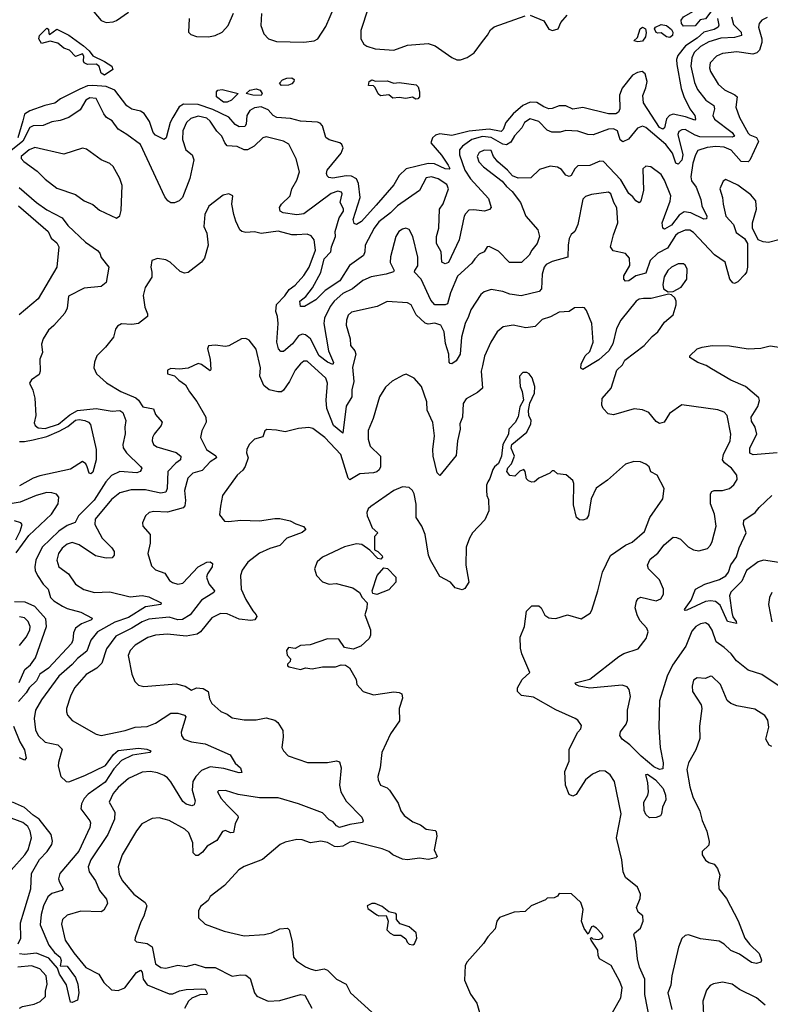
# Model space of a CAD drawing. Extents: x 1839239 to 1929705, y 762242 to 910352.
# Tile 97 of 256: x 1874476 to 1878886, y 819818 to 825598. Entities that reach past the tile are written whole.
import ezdxf

# ---------------------------------------------------------------- set-up
doc = ezdxf.new("R2010")
doc.units = 0

msp = doc.modelspace()

# ---------------------------------------------------------------- linework, layer by layer
at = {"layer": '0CON10XD'}
for points in [[(1878375, 825560), (1878363.5, 825575), (1878361.5, 825595), (1878376.2, 825615), (1878435, 825648.6), (1878502.4, 825727.6), (1878515, 825730.3), (1878545.5, 825695), (1878536.1, 825645), (1878505, 825603.8), (1878472.7, 825597.3), (1878445, 825561.6), (1878375, 825560)], [(1874890, 825670), (1874955, 825594.5), (1874985, 825581.8), (1875024.5, 825585.5), (1875045, 825593.1), (1875115, 825642.9)], [(1875896.9, 825635), (1875892.5, 825565), (1875911.4, 825515), (1875938, 825485), (1875985, 825470.9), (1876145, 825466.2), (1876205.3, 825474.7), (1876226.7, 825485), (1876275, 825558.6), (1876325.6, 825675)], [(1878657.1, 825615), (1878669.7, 825569.7), (1878715, 825525.3), (1878717.3, 825505), (1878675, 825494.6), (1878595, 825490.6), (1878525, 825469.2), (1878475, 825441), (1878438.4, 825405), (1878423.8, 825375), (1878418.5, 825325), (1878440.3, 825230.3), (1878457.9, 825187.9), (1878505.9, 825125.9), (1878554, 825094), (1878557.9, 825075), (1878548.7, 825035), (1878557.9, 825015), (1878661.5, 824935), (1878675.4, 824915), (1878662.2, 824907.8), (1878471.4, 824911.4), (1878445, 824919.5), (1878385, 824953), (1878365, 824951.8), (1878347.4, 824942.6), (1878343.3, 824925), (1878372, 824805), (1878365, 824774.4), (1878345, 824750), (1878330.8, 824755), (1878310.4, 824815), (1878272.8, 824865), (1878155, 824965.4), (1878135, 824972.3), (1878105, 824960.8), (1878052.7, 824897.3), (1878020.2, 824880.2), (1878002.7, 824892.7), (1877987.5, 824945), (1877965, 824958.4), (1877936, 824955), (1877845, 824921.8), (1877813.3, 824923.3), (1877755, 824943.6), (1877685, 824947.5), (1877651.4, 824938.6), (1877602, 824938), (1877575, 824949.7), (1877525, 825001.3), (1877475, 825015.3), (1877440.8, 824995), (1877426.7, 824963.3), (1877382.9, 824917.1), (1877361.3, 824878.7), (1877336.8, 824863.2), (1877315, 824867.5), (1877245, 824906.7), (1877195, 824911.8), (1877132.2, 824895), (1877076.7, 824855), (1877058.9, 824835), (1877058.9, 824805), (1877091.4, 824715), (1877125, 824664.1), (1877229.4, 824549.4), (1877245.8, 824495), (1877236.7, 824483.3), (1877206.2, 824473.8), (1877145, 824482), (1877115, 824480), (1877095, 824458.8), (1877087.5, 824445), (1877058.6, 824305), (1876995, 824171.9), (1876975, 824164.1), (1876955.6, 824175), (1876951.9, 824235), (1876925.5, 824285), (1876925.4, 824325), (1876939.4, 824375), (1876942.5, 824485), (1876963.6, 824516.4), (1876995.2, 824605.2), (1876985, 824631.2), (1876935, 824663.5), (1876895, 824675.3), (1876865, 824669.1), (1876825.6, 824595), (1876695, 824505.9), (1876655.1, 824464.9), (1876585, 824410.7), (1876559.2, 824375), (1876506, 824275), (1876503.9, 824235), (1876495.4, 824214.6), (1876412.9, 824155), (1876357.1, 824065), (1876271, 824009), (1876215, 823953.1), (1876148.8, 823915), (1876125, 823914), (1876122.8, 823945), (1876157, 823973), (1876195.7, 824024.3), (1876245.5, 824114.5), (1876265.2, 824195), (1876304.7, 824235.3), (1876308.8, 824265), (1876331.7, 824325), (1876329.5, 824355), (1876352.7, 824435), (1876378, 824475), (1876378.1, 824488.1), (1876359.5, 824525), (1876370.5, 824575), (1876366.3, 824586.3), (1876345, 824591.6), (1876305, 824577.4), (1876145, 824457.9), (1876105, 824452.4), (1876024.2, 824465), (1876006.9, 824475), (1876002.5, 824495), (1876014.5, 824515), (1876065.2, 824565), (1876074, 824606), (1876103.9, 824656.1), (1876119.2, 824705), (1876101.1, 824781.1), (1876057.1, 824867.1), (1876025, 824885.8), (1875925, 824910.3), (1875904.4, 824905), (1875854.2, 824855.8), (1875814.3, 824834.3), (1875795, 824834.4), (1875753.3, 824853.3), (1875695, 824857.5), (1875682.1, 824875), (1875664.6, 824915), (1875633.7, 824943.7), (1875595, 825001.8), (1875575, 825019.7), (1875525, 825031.9), (1875482.6, 825017.4), (1875456.2, 824995), (1875433.7, 824945), (1875432.8, 824895), (1875452.3, 824835), (1875488.7, 824805), (1875500, 824775), (1875475.4, 824665), (1875431.9, 824555), (1875413.8, 824535), (1875385, 824523.6), (1875365, 824522.9), (1875345.6, 824535), (1875328.6, 824558.6), (1875185.6, 824865.6), (1875105.7, 824925), (1875054.3, 824955), (1875020, 825005), (1874987.1, 825025), (1874970, 825045), (1874925.7, 825135), (1874889.1, 825139.1), (1874864.4, 825125), (1874831.3, 825068.7), (1874764.3, 825025), (1874715, 825005.8), (1874665, 824998.6), (1874615, 824976.7), (1874555, 824975.2), (1874535.4, 824965), (1874495.7, 824884.3), (1874425, 824827.7)], [(1878867.9, 825612.1), (1878835, 825595.8), (1878819.4, 825575), (1878816.7, 825555), (1878836.1, 825486.1), (1878836.2, 825465), (1878821.5, 825418.5), (1878806.1, 825403.9), (1878783.6, 825396.4), (1878688.8, 825408.8), (1878605, 825399.2), (1878570, 825385), (1878532.7, 825345), (1878528.8, 825315), (1878534.1, 825295), (1878579.2, 825219.2), (1878616.5, 825186.5), (1878677.4, 825157.4), (1878690.5, 825145), (1878684, 825085), (1878704.1, 825025), (1878755, 824931.8), (1878765, 824921.7), (1878805, 824906.7), (1878816.4, 824883.6), (1878765, 824773.8), (1878755, 824764.4), (1878715, 824766.5), (1878655, 824831.4), (1878615, 824849.6), (1878565, 824853.1), (1878515, 824848.4), (1878460.4, 824829.6), (1878445.2, 824804.8), (1878430.2, 824755), (1878419.5, 824675), (1878423.1, 824653.1), (1878451, 824615), (1878477.9, 824542.1), (1878484, 824505), (1878512.7, 824445), (1878511.3, 824428.7), (1878495, 824427.9), (1878417.8, 824465), (1878380.1, 824470.1), (1878350.2, 824449.8), (1878305, 824391.9), (1878265, 824367.5), (1878254.7, 824374.7), (1878250.7, 824405), (1878298, 824532), (1878301.7, 824565), (1878265, 824656.9), (1878245, 824690), (1878183.3, 824735), (1878155, 824739.2), (1878137.7, 824722.3), (1878140.5, 824595), (1878125.6, 824535), (1878115, 824524), (1878095, 824534.2), (1878078.4, 824558.4), (1878055, 824578.1), (1878007.5, 824657.5), (1877905, 824765.4), (1877885, 824767.3), (1877825, 824742.2), (1877755, 824739.6), (1877736.6, 824723.4), (1877715, 824682.9), (1877705, 824677.8), (1877685, 824685.5), (1877658.3, 824718.3), (1877635, 824732.2), (1877591.9, 824738.1), (1877530.3, 824719.7), (1877479.7, 824670.3), (1877405, 824667.1), (1877370.8, 824680.8), (1877341.1, 824715), (1877284.2, 824764.2), (1877260, 824795), (1877245, 824830), (1877205, 824832.1), (1877175, 824818.5), (1877163.2, 824795), (1877174.1, 824764.1), (1877201.4, 824735), (1877309.5, 824649.5), (1877335, 824618.1), (1877370, 824590), (1877417.3, 824525), (1877449.2, 824445), (1877520, 824365), (1877530, 824325), (1877515.5, 824285), (1877484.4, 824245.6), (1877469.3, 824215), (1877425, 824172.9), (1877353.3, 824173.3), (1877288.3, 824238.3), (1877233.6, 824266.4), (1877222.5, 824265), (1877203.9, 824236.1), (1877175, 824220.8), (1877150, 824195), (1877131.8, 824168.2), (1877048.3, 824091.7), (1877006.5, 823995), (1876989.8, 823930.2), (1876976.2, 823923.8), (1876915, 823924.2), (1876890.7, 823950.7), (1876835, 824075.8), (1876796.2, 824115), (1876796.7, 824125), (1876815, 824152.5), (1876815.4, 824205), (1876786.2, 824326.2), (1876765, 824366.2), (1876745, 824373.8), (1876725, 824368), (1876702.5, 824355), (1876685, 824326.2), (1876655, 824206.7), (1876653.1, 824173.1), (1876676.7, 824125), (1876671.7, 824118.3), (1876630, 824105), (1876540.5, 824089.5), (1876492.3, 824067.7), (1876431.3, 824018.7), (1876375, 823990.2), (1876324, 823946), (1876299.5, 823915), (1876266.6, 823845), (1876263.6, 823815), (1876290.5, 823655), (1876319.4, 823585), (1876315.5, 823574.5), (1876285, 823588), (1876235, 823625.7), (1876185, 823723.8), (1876155, 823747.8), (1876135, 823751.3), (1876115, 823743.1), (1876078.5, 823695), (1876025, 823650), (1876010, 823650), (1875996.4, 823666.4), (1875987.3, 823705), (1875995.2, 823815), (1875991.2, 823855), (1875980.6, 823885), (1875984.8, 823925.2), (1876033.3, 823976.7), (1876059.2, 824015), (1876095, 824038.7), (1876145, 824096.1), (1876176, 824145), (1876214.7, 824245), (1876206.8, 824305), (1876189.2, 824329.2), (1876165, 824339.1), (1876105, 824334.3), (1876075, 824334.3), (1875995, 824357.1), (1875895, 824343.6), (1875855, 824352.7), (1875805, 824347.9), (1875780.8, 824355), (1875770, 824365), (1875745.8, 824415), (1875734.3, 824455), (1875723.1, 824515), (1875728.8, 824565), (1875705, 824575.8), (1875671.7, 824568.3), (1875587.4, 824502.6), (1875562.9, 824455), (1875557.5, 824385), (1875575.4, 824345), (1875582.9, 824275), (1875561.5, 824198.5), (1875545, 824175.5), (1875465, 824114.3), (1875445, 824109.4), (1875419.3, 824119.3), (1875361.2, 824175), (1875335, 824189.2), (1875285, 824196.7), (1875252.5, 824185), (1875246, 824145), (1875253.5, 824115), (1875252.6, 824087.4), (1875213.3, 824025), (1875201.6, 823978.4), (1875211.2, 823911.2), (1875228, 823872), (1875226.2, 823855), (1875175, 823815.5), (1875135, 823809.6), (1875075, 823812.6), (1875050.1, 823799.9), (1875038.7, 823781.3), (1875028, 823735), (1874980, 823675), (1874929.2, 823625), (1874915, 823587.5), (1874912.5, 823555), (1874928.3, 823518.3), (1874987, 823467), (1875070.8, 823415), (1875158.7, 823378.7), (1875174.1, 823365), (1875199.2, 823325), (1875263, 823313), (1875275, 823280.8), (1875313.3, 823235), (1875306.7, 823215), (1875265.6, 823165), (1875256.5, 823145), (1875254.5, 823125), (1875261.9, 823105), (1875281.1, 823091.1), (1875395, 823057.4), (1875423.6, 823035), (1875421.8, 823015), (1875393.3, 822995), (1875345.8, 822945), (1875343.2, 822845), (1875335.4, 822825), (1875305, 822818), (1875258.1, 822828.1), (1875215, 822838.9), (1875132.1, 822837.9), (1875065, 822819.6), (1875015, 822780.4), (1874920.4, 822665), (1874917.3, 822635), (1874960.9, 822555), (1875017.5, 822497.5), (1875031.5, 822475), (1875031.9, 822455), (1875020.5, 822439.5), (1874985, 822436.2), (1874920.7, 822450.7), (1874825, 822515.3), (1874785, 822528.2), (1874755, 822519.6), (1874725, 822495.5), (1874704.7, 822465), (1874695.4, 822425), (1874706.6, 822386.6), (1874762.9, 822345), (1874804, 822285), (1874853.8, 822253.8), (1874915, 822234.6), (1875005, 822239.2), (1875125, 822209.7), (1875195, 822216.9), (1875235, 822210), (1875306.7, 822175), (1875305.8, 822165), (1875215, 822151.5), (1875115, 822088.5), (1875035, 822061.1), (1874932.5, 822005), (1874894, 821956), (1874870.1, 821889.9), (1874815, 821847.3), (1874785, 821813.5), (1874705.3, 821745), (1874605, 821604.4), (1874570, 821545), (1874560.7, 821495), (1874568.9, 821428.9), (1874584.5, 821395), (1874625, 821356.5), (1874700.9, 821340.9), (1874725.3, 821315.3), (1874703.7, 821236.3), (1874703.2, 821215), (1874718.4, 821155), (1874748.8, 821125), (1874765, 821122.9), (1874859.3, 821160.7), (1874979.6, 821220.4), (1875028.2, 821285), (1875055, 821308.1), (1875175, 821320.6), (1875222.5, 821315), (1875246.2, 821305), (1875240, 821295), (1875139.6, 821280.4), (1875075, 821249.4), (1875029.8, 821200.3), (1874978.7, 821121.3), (1874879.4, 821050.6), (1874855.7, 821025), (1874838.8, 820995), (1874835.3, 820965), (1874888.7, 820895), (1874893.1, 820883.1), (1874889.3, 820855), (1874824.1, 820715.9), (1874712.9, 820585), (1874703.3, 820555), (1874710.8, 820535), (1874731.9, 820495), (1874723.8, 820485), (1874665, 820467.9), (1874642.1, 820447.9), (1874615.6, 820395), (1874601.7, 820345), (1874595.8, 820285), (1874647.9, 820165), (1874681.3, 820121.3), (1874715, 820094.4), (1874720.8, 820075), (1874713.1, 820043.1), (1874755, 820041.1), (1874804, 819975), (1874817.5, 819935), (1874824.5, 819885), (1874815, 819842.5), (1874785, 819827.5), (1874775, 819830), (1874751.9, 819931.9), (1874710.9, 819995), (1874699.1, 820029.1), (1874648, 820088), (1874575, 820117.8), (1874505, 820110.5), (1874475, 820113.9)], [(1875472.7, 825605), (1875468.8, 825525), (1875481.7, 825511.7), (1875515, 825500), (1875585, 825497.8), (1875624.5, 825505.5), (1875665, 825524.4), (1875685, 825545.6), (1875700, 825565), (1875733.1, 825636.9)], [(1876523.8, 825665), (1876480, 825535), (1876480, 825485), (1876498.1, 825455), (1876515, 825442.9), (1876565, 825427.7), (1876675, 825420), (1876755, 825448.9), (1876875, 825458.6), (1876916.7, 825445), (1877015, 825376.9), (1877045, 825363.3), (1877065, 825362.2), (1877105, 825375.7), (1877145.5, 825404.5), (1877195, 825471.2), (1877225, 825506.7), (1877242.1, 825537.9), (1877264.3, 825555.7), (1877445, 825621.4)], [(1877475, 825624.3), (1877555, 825591.1), (1877585, 825543.3), (1877605.3, 825535.3), (1877639.1, 825545), (1877655, 825581.5), (1877692.5, 825625)], [(1878574.5, 825605), (1878583.9, 825566.1), (1878580, 825555), (1878555, 825541.4), (1878494.5, 825525.5), (1878455, 825490), (1878388.1, 825445), (1878342.6, 825387.4), (1878335.2, 825365), (1878336.2, 825335), (1878361.9, 825195), (1878377.2, 825147.2), (1878412.5, 825075), (1878442.1, 825035), (1878447.1, 825015), (1878442.5, 825007.5), (1878387.6, 825027.6), (1878315, 825044.1), (1878293.9, 825036.1), (1878275, 825016.8), (1878265, 824963.8), (1878255, 824955.3), (1878235, 824965.8), (1878139.8, 825109.8), (1878136.9, 825153.1), (1878155, 825198), (1878161.9, 825235), (1878150, 825280), (1878133.3, 825293.3), (1878105, 825288.2), (1878076.9, 825273.1), (1878014.6, 825195.4), (1877999.5, 825155), (1878001.9, 825075), (1877994.2, 825055), (1877978.8, 825045), (1877935, 825045.3), (1877785, 825081.9), (1877725, 825073.5), (1877685, 825092.4), (1877645, 825093.1), (1877605, 825076.8), (1877585, 825075.4), (1877555, 825086.2), (1877515, 825112.5), (1877475, 825114.1), (1877432.7, 825095), (1877375, 825045.2), (1877331.1, 824995), (1877317, 824953), (1877305, 824942.5), (1877234.9, 824954.9), (1877115.9, 824944.1), (1877015, 824917.6), (1876945, 824927.6), (1876918.8, 824921.2), (1876900.6, 824905), (1876892, 824875), (1876955, 824803.5), (1876994.1, 824745), (1877003.1, 824725), (1877000, 824720), (1876975, 824723), (1876912.4, 824752.4), (1876875, 824754.8), (1876746.9, 824723.1), (1876705.7, 824684.3), (1876675, 824629.5), (1876570.3, 824509.7), (1876485, 824412.5), (1876455, 824396), (1876441.9, 824401.9), (1876435.6, 824425), (1876476.8, 824555), (1876467.4, 824637.4), (1876454, 824664), (1876425, 824679.3), (1876395, 824681), (1876315, 824667.5), (1876292.5, 824672.5), (1876281.9, 824681.9), (1876278, 824695), (1876283.3, 824715), (1876365.5, 824815), (1876376.7, 824846.7), (1876369.2, 824865), (1876356.2, 824875), (1876295, 824892.5), (1876275, 824907.5), (1876255.3, 824975), (1876241.5, 824991.5), (1876225, 824997.3), (1876125, 825002.3), (1876067.9, 825017.9), (1875987.1, 825025), (1875965, 825036.2), (1875935, 825069.6), (1875895, 825086.8), (1875855, 825081.3), (1875827.9, 825065), (1875811.3, 825035), (1875806.8, 824985), (1875798, 824972), (1875765, 824970), (1875742.6, 824982.6), (1875705, 825025.9), (1875610.1, 825070.1), (1875525, 825100.4), (1875438.5, 825101.5), (1875412.4, 825087.6), (1875375, 825023.9), (1875361, 824995), (1875336.2, 824903.8), (1875325, 824894.4), (1875275, 824921), (1875260.6, 824935), (1875239.7, 824999.7), (1875207, 825047), (1875185, 825060.9), (1875135, 825073.9), (1875105, 825092.5), (1875035.4, 825185), (1874985, 825205.8), (1874905, 825212.8), (1874875, 825209), (1874828.8, 825191.2), (1874717, 825133), (1874682.1, 825107.9), (1874624.8, 825095.2), (1874535, 825062.8), (1874505, 825043.6), (1874494.2, 825005), (1874464.9, 824905.1)], [(1878107.4, 825467.4), (1878083.3, 825475), (1878105, 825494.2), (1878121.1, 825545), (1878135, 825554.7), (1878152.4, 825545), (1878157.1, 825522.9), (1878152.8, 825497.2), (1878135, 825472.5), (1878107.4, 825467.4)], [(1878295, 825493.1), (1878275, 825496.8), (1878245, 825521.8), (1878225, 825518.5), (1878215, 825523.1), (1878206.2, 825545), (1878212.1, 825555), (1878245, 825570.6), (1878275, 825563.3), (1878305, 825540.4), (1878313.2, 825525), (1878311.1, 825505), (1878295, 825493.1)], [(1874975, 825273.2), (1874955, 825284.6), (1874943.2, 825323.3), (1874928.1, 825338.1), (1874875, 825334.7), (1874855.4, 825345), (1874850.5, 825355), (1874852.9, 825385), (1874845, 825397.8), (1874805, 825382), (1874768.5, 825418.5), (1874735, 825430.8), (1874699.7, 825459.7), (1874655, 825472.9), (1874605, 825458.1), (1874589.1, 825485), (1874591.8, 825505), (1874635, 825548), (1874645, 825542.5), (1874646.7, 825516.7), (1874652, 825512), (1874695, 825542.1), (1874765, 825506.7), (1874851.9, 825445), (1874884.6, 825415), (1874905.2, 825385.2), (1874975, 825352.8), (1875017.3, 825325), (1875024, 825305), (1874975, 825273.2)], [(1876015, 825211.2), (1876002, 825225), (1876020, 825245), (1876046.2, 825255), (1876075, 825257.2), (1876087.9, 825247.9), (1876086.8, 825235), (1876075, 825221.1), (1876055, 825214.5), (1876015, 825211.2)], [(1876802.6, 825132.6), (1876782.8, 825142.8), (1876745, 825136.3), (1876705, 825142.4), (1876667.9, 825137.9), (1876645, 825156.7), (1876595, 825151.9), (1876582.5, 825162.5), (1876565, 825200.6), (1876555, 825209.4), (1876525, 825212.5), (1876528.8, 825235), (1876545, 825244.2), (1876567.3, 825237.2), (1876635, 825239.4), (1876675, 825225.3), (1876705, 825229.3), (1876805, 825215.6), (1876817.4, 825205), (1876825.6, 825175.6), (1876825.2, 825145), (1876815, 825133.1), (1876802.6, 825132.6)], [(1875695, 825113.8), (1875673.1, 825115), (1875632, 825145), (1875631.5, 825175), (1875639.4, 825185), (1875665, 825188), (1875760, 825165), (1875721.2, 825125), (1875695, 825113.8)], [(1875895, 825153.1), (1875845, 825154.2), (1875807.5, 825165), (1875828.6, 825185), (1875865, 825192.4), (1875888.1, 825185), (1875900, 825165), (1875895, 825153.1)], [(1875045, 824433.8), (1875063.6, 824446.4), (1875072.5, 824477.5), (1875077.9, 824625), (1875065.5, 824665), (1875025, 824736), (1875005, 824754.3), (1874955, 824775.6), (1874867.8, 824837.8), (1874845, 824844.3), (1874735, 824809.2), (1874565, 824848.5), (1874531.9, 824835), (1874484.4, 824795), (1874485, 824783.3), (1874500, 824765), (1874579.3, 824709.3), (1874625, 824662.9), (1874695, 824610), (1874805, 824571.9), (1874855, 824535.7), (1874905, 824513.1), (1874945, 824480), (1875045, 824433.8)], [(1878935, 824305.4), (1878875, 824290.8), (1878843.3, 824293.3), (1878813.3, 824305), (1878780, 824375), (1878780, 824405), (1878804, 824485), (1878801.2, 824535), (1878770.3, 824570.3), (1878695, 824626), (1878625, 824660), (1878609.3, 824650.7), (1878589.2, 824605), (1878605.5, 824555), (1878607.8, 824515), (1878624.6, 824445), (1878668.5, 824395), (1878685, 824348), (1878733, 824313), (1878752.5, 824285), (1878752.2, 824145), (1878745, 824115.8), (1878735, 824102.2), (1878695, 824059.2), (1878675, 824050), (1878665, 824052.5), (1878648.6, 824075), (1878620.8, 824175), (1878558.2, 824218.2), (1878435, 824349.2), (1878412.6, 824362.6), (1878385, 824363.4), (1878345, 824345.3), (1878328.7, 824331.3), (1878282.3, 824257.7), (1878225, 824228.4), (1878179.4, 824185), (1878155, 824110.9), (1878095.2, 824094.8), (1878055, 824064.7), (1878035, 824062.9), (1878024.8, 824074.7), (1878025.3, 824095), (1878060.2, 824155), (1878058.9, 824198.9), (1878034.7, 824224.7), (1877961.6, 824241.6), (1877946.7, 824265), (1877964, 824336), (1877990.8, 824405), (1877983.8, 824493.8), (1877965.6, 824525), (1877948, 824575), (1877935.6, 824585.6), (1877835, 824572.5), (1877799.4, 824560.6), (1877783.6, 824545), (1877755, 824396), (1877737.1, 824355), (1877715, 824336.2), (1877705, 824313.3), (1877697.7, 824275), (1877696.1, 824203.9), (1877605, 824179.1), (1877568.8, 824161.2), (1877556.7, 824145), (1877545.5, 824105), (1877541.7, 824018.3), (1877527.2, 824002.8), (1877422.1, 823977.9), (1877356.4, 823986.4), (1877315, 824002), (1877245, 824013.8), (1877205, 824001.1), (1877185, 823985.7), (1877125.6, 823895), (1877113.5, 823855), (1877092.7, 823815), (1877072.5, 823735), (1877063.5, 823635), (1877040.6, 823595), (1877015, 823577.5), (1877005, 823578.8), (1876998.3, 823588.3), (1876996.9, 823635), (1876977.9, 823697.9), (1876970.5, 823765), (1876950, 823805), (1876915, 823817.4), (1876875, 823811.6), (1876857.2, 823817.2), (1876805.4, 823865), (1876775.6, 823925), (1876755, 823935.5), (1876635, 823944.3), (1876575.8, 823914.2), (1876425, 823881.5), (1876406.7, 823863.3), (1876395.5, 823835), (1876393.8, 823805), (1876416.7, 823725), (1876418.9, 823685), (1876445, 823654.2), (1876451.1, 823635), (1876431.2, 823558.8), (1876440, 823475), (1876427.5, 823425), (1876428.2, 823385), (1876395, 823328.8), (1876375, 823171.2), (1876319.3, 823215), (1876281.1, 823315), (1876276.8, 823365), (1876284.8, 823464.8), (1876275, 823493.6), (1876165, 823593.1), (1876145, 823593.1), (1876125, 823577.1), (1876095, 823540), (1876061.8, 823475), (1876026.6, 823423.4), (1876015, 823412.7), (1875992.5, 823412.5), (1875940.8, 823425), (1875910.1, 823450.1), (1875886, 823505), (1875891.1, 823555), (1875865, 823663.3), (1875825, 823716.7), (1875805, 823726.7), (1875780, 823725), (1875705, 823683.8), (1875685, 823678.8), (1875625, 823686.7), (1875585, 823682.5), (1875580, 823665), (1875594.5, 823605), (1875600, 823545), (1875595, 823536.7), (1875545, 823574.2), (1875525, 823580), (1875465, 823552), (1875415, 823546), (1875365, 823550), (1875345, 823540), (1875345, 823520), (1875385, 823507.5), (1875411.2, 823481.2), (1875451.2, 823455), (1875473.4, 823413.4), (1875517.6, 823357.6), (1875570, 823265), (1875571.1, 823235), (1875546.7, 823185), (1875538.1, 823145), (1875573.8, 823075), (1875628.1, 823038.1), (1875633.3, 823025), (1875595, 823001.7), (1875547.6, 822952.4), (1875493.8, 822936.2), (1875464.3, 822905.7), (1875443.8, 822835), (1875450.9, 822775), (1875446.9, 822745), (1875437.4, 822732.6), (1875345, 822707.7), (1875265, 822711.5), (1875236.7, 822705), (1875215.7, 822685), (1875197.1, 822645), (1875200, 822625), (1875242.2, 822575), (1875242.7, 822525), (1875228.2, 822465), (1875251.1, 822391.1), (1875275, 822367.9), (1875329.4, 822349.4), (1875356.6, 822306.6), (1875373.1, 822293.1), (1875405, 822284.4), (1875435, 822290), (1875525, 822386.2), (1875575, 822413.3), (1875595.5, 822415.5), (1875608.6, 822405), (1875607.7, 822385), (1875580, 822345), (1875574.1, 822325), (1875586.6, 822286.6), (1875620.6, 822245), (1875616.9, 822235), (1875545, 822190), (1875476.8, 822103.2), (1875432.6, 822077.4), (1875405, 822074.8), (1875355, 822089.6), (1875235, 822078.6), (1875195, 822063), (1875135, 822025.2), (1875041.4, 821978.7), (1874986.5, 821905), (1874959.3, 821820.8), (1874928.9, 821791.1), (1874867, 821753), (1874799.1, 821675), (1874774.1, 821625.9), (1874752.2, 821555), (1874750.6, 821535), (1874757.1, 821515), (1874785, 821484.3), (1874925, 821404.2), (1874955.7, 821395.7), (1875095, 821424.6), (1875154.6, 821445.4), (1875225, 821448.2), (1875275, 821467.9), (1875363.3, 821526.7), (1875405, 821526.1), (1875443.8, 821515), (1875451.9, 821505), (1875425.4, 821415), (1875427.5, 821395), (1875441.4, 821375), (1875485, 821358.4), (1875565, 821347.6), (1875712.2, 821282.2), (1875743, 821233), (1875773.3, 821205), (1875780.7, 821179.3), (1875765, 821175.6), (1875675, 821202.7), (1875595, 821212.5), (1875545, 821190.9), (1875510.9, 821155), (1875492.9, 821125), (1875490.3, 821075), (1875507.1, 821012.9), (1875500.8, 820989.2), (1875487.5, 820982.5), (1875455, 820992.5), (1875435, 821008.1), (1875364.3, 821124.3), (1875345, 821146.5), (1875325, 821161.8), (1875286.7, 821176.7), (1875245, 821183.9), (1875195, 821180.4), (1875115, 821143.1), (1875055, 821090.4)], [(1874472.4, 824612.4), (1874574.7, 824525), (1874635, 824481.8), (1874726.7, 824435), (1874759.5, 824389.5), (1874862.9, 824292.9), (1874933.3, 824243.3), (1874946.6, 824226.6), (1874955, 824201.9), (1875000.8, 824145), (1874983.8, 824055), (1874955, 824032), (1874855, 824022), (1874763.8, 823975), (1874755.6, 823905), (1874741.5, 823875), (1874677.1, 823802.9), (1874645, 823776), (1874614, 823725), (1874603.6, 823693.6), (1874611.2, 823645), (1874593.8, 823605), (1874596.7, 823535), (1874591.2, 823515), (1874545.7, 823484.3), (1874533.8, 823465), (1874553.6, 823423.6), (1874565.3, 823375.3), (1874570.6, 823275), (1874561.7, 823231.7), (1874567.1, 823215), (1874585, 823201.2), (1874625, 823197.7), (1874705, 823222.6), (1874771.8, 823278.2), (1874815, 823304.1), (1874925, 823314.8), (1875019, 823299), (1875065, 823303.1), (1875081.3, 823291.3), (1875099.1, 823245), (1875093.6, 823205), (1875096.2, 823166.2), (1875082.4, 823105), (1875083.2, 823085), (1875103.2, 823055), (1875185.8, 822975), (1875192.9, 822965), (1875190.6, 822955), (1875184.3, 822945), (1875165, 822937.3), (1875065, 822944.7), (1875015, 822922.5), (1874982.4, 822885), (1874913, 822777), (1874821.8, 822685), (1874803, 822647), (1874755, 822628.1), (1874705.8, 822595), (1874607.9, 822502.1), (1874571.9, 822425), (1874564.7, 822385), (1874568.1, 822365), (1874580.8, 822335), (1874614.6, 822285), (1874642.9, 822255), (1874657.7, 822205), (1874676.4, 822186.4), (1874727.1, 822155), (1874755, 822140.7), (1874835, 822120.4), (1874901.2, 822085), (1874898, 822075), (1874838.8, 822051.2), (1874804.7, 822025.3), (1874791.9, 821998.1), (1874788.9, 821955), (1874780.2, 821935), (1874645, 821791.1), (1874594.8, 821755.2), (1874575, 821716.4), (1874531.5, 821675), (1874515, 821646.5), (1874470, 821595)], [(1874468.5, 824505), (1874642.9, 824355), (1874661.4, 824315), (1874695, 824288.5), (1874707.1, 824265), (1874694.2, 824145), (1874585, 823959.2), (1874473.6, 823866.4)], [(1878285, 824001.2), (1878315, 824002.5), (1878361.2, 824028.8), (1878395.5, 824075), (1878398.1, 824135), (1878386.4, 824156.4), (1878375, 824164.2), (1878345, 824164.2), (1878305, 824144.4), (1878283.3, 824125), (1878262.4, 824087.6), (1878254, 824044), (1878258.9, 824018.9), (1878285, 824001.2)], [(1878141.5, 823961.5), (1878115, 823956.7), (1878097.9, 823945), (1878007.1, 823835), (1877982.2, 823785), (1877960.8, 823695), (1877936.9, 823655), (1877878.2, 823601.7), (1877785, 823544.3), (1877772.9, 823552.9), (1877774.5, 823575), (1877798.9, 823625), (1877825, 823650), (1877844.4, 823705), (1877837.2, 823815), (1877805, 823891.2), (1877795, 823905.8), (1877785, 823909.2), (1877735, 823906), (1877705, 823884.2), (1877645, 823881.4), (1877595, 823854.4), (1877545, 823837.8), (1877503.9, 823796.1), (1877449.6, 823789.6), (1877375, 823804.4), (1877316.7, 823795), (1877281.2, 823765), (1877243.3, 823705), (1877207.3, 823622.7), (1877194.3, 823565.7), (1877188, 823535), (1877194.2, 823435), (1877165, 823408.6), (1877098.5, 823371.5), (1877081.3, 823345), (1877076.9, 823265), (1877062.5, 823225), (1877063.1, 823195), (1877048.5, 823125), (1877040.8, 823039.2), (1876945, 822922.5), (1876928.3, 822938.3), (1876905.6, 823035), (1876903.8, 823075), (1876912.7, 823155), (1876902.8, 823232.8), (1876869.5, 823305), (1876867.1, 823355), (1876836.9, 823445), (1876794.3, 823494.3), (1876746.4, 823516.4), (1876728.3, 823511.7), (1876665, 823476), (1876625, 823441.2), (1876590.6, 823385), (1876553.4, 823256.6), (1876523.4, 823186.6), (1876523.2, 823135), (1876535.5, 823095), (1876596.1, 823035), (1876595, 822973.8), (1876587.5, 822955), (1876575, 822943.6), (1876555, 822937.1), (1876475, 822931.8), (1876415, 822895.8), (1876405, 822906.7), (1876362.2, 823045), (1876269.5, 823145), (1876198.3, 823198.3), (1876175, 823204.3), (1876115, 823197.5), (1876035, 823178.1), (1875985, 823188.9), (1875928.3, 823191.7), (1875915.8, 823184.2), (1875905, 823150), (1875855, 823135.8), (1875824, 823105), (1875810.8, 823075), (1875808.8, 823055), (1875817.5, 823025), (1875801.4, 822975), (1875786.9, 822953.1), (1875753.1, 822925), (1875668, 822805), (1875655, 822742.5), (1875650.8, 822690.8), (1875680, 822655), (1875702.3, 822652.3), (1875775, 822660.8), (1875885, 822656.2), (1875975, 822670.4), (1876005, 822669.5), (1876065, 822656.7), (1876097.5, 822637.5), (1876142.5, 822622.5), (1876156.7, 822605), (1876135, 822587.9), (1876046.4, 822553.6), (1876005, 822511.8), (1875945, 822493.8), (1875885, 822466.1), (1875815.9, 822414.1), (1875782.7, 822367.3), (1875772.5, 822335), (1875776.7, 822255), (1875804.4, 822195), (1875845, 822128), (1875866.2, 822105), (1875868.8, 822095), (1875856.7, 822075), (1875835, 822070.8), (1875765, 822079.6), (1875695, 822109.1), (1875655, 822112.7), (1875605, 822086.5), (1875538.1, 822005), (1875519.1, 821990.9), (1875455, 821979.6), (1875345, 821990), (1875275, 821985.3), (1875228.3, 821971.7), (1875155, 821925.5), (1875125.7, 821895), (1875114.4, 821865), (1875134.3, 821755), (1875152.1, 821712.1), (1875175, 821692), (1875205, 821682.5), (1875395, 821699.4), (1875447.5, 821685), (1875485, 821661.2), (1875514.4, 821675.6), (1875555, 821671.9), (1875582.5, 821655), (1875591.7, 821611.7), (1875605, 821583.8), (1875657, 821537), (1875695, 821521.9), (1875725, 821500), (1875795, 821488.1), (1875865, 821488.6), (1875925, 821499.4), (1875975.6, 821485.6), (1875992.3, 821472.3), (1876021.2, 821425), (1876024, 821385), (1876016.2, 821325), (1876026.2, 821305), (1876053, 821277), (1876166.4, 821236.4), (1876285, 821236.7), (1876337.3, 821247.3), (1876355, 821241.2), (1876365.5, 821205), (1876355.6, 821105), (1876362.5, 821065), (1876395, 821009.2), (1876485.4, 820915.4), (1876494, 820895), (1876490, 820885), (1876415, 820873.4), (1876355, 820855.8), (1876338.2, 820865), (1876318.2, 820888.2), (1876295, 820900.4), (1876255, 820941.9), (1876115, 820994.1), (1875995, 821028.9), (1875885, 821030.3), (1875759.3, 821049.3), (1875685, 821073.1), (1875645, 821071.2), (1875638.8, 821065), (1875659.2, 821025), (1875695, 820987.5), (1875757.5, 820925), (1875759.2, 820915), (1875742.1, 820877.9), (1875733.2, 820826.8), (1875715, 820823.3), (1875685, 820838.1), (1875667.9, 820832.1), (1875635, 820780), (1875576.9, 820745), (1875550.2, 820709.8), (1875525, 820691.5), (1875511.9, 820691.9), (1875495.9, 820705.9), (1875492.7, 820765), (1875469.4, 820825), (1875445.8, 820845), (1875355, 820897.5), (1875295, 820913.1), (1875255, 820908), (1875193.6, 820876.4), (1875163.3, 820836.7), (1875078.2, 820695), (1875054.6, 820625.4), (1875061.1, 820581.1), (1875078, 820545), (1875146.7, 820465), (1875212.9, 820415), (1875222.2, 820395), (1875205.8, 820335), (1875188, 820302), (1875155, 820207.5), (1875153.3, 820195), (1875162.5, 820185), (1875225, 820174.6), (1875253.6, 820155), (1875274.7, 820055), (1875305, 820033.5), (1875335, 820030), (1875405, 820047.1), (1875455, 820038.5), (1875505, 820053.5), (1875565, 820033.1), (1875625, 820034.5), (1875725, 819983.1), (1875775, 819991.5), (1875805, 819989.4), (1875829.5, 819969.5), (1875855.6, 819885), (1875869.4, 819865), (1875935, 819836.1), (1876005, 819840.5), (1876125, 819875.8), (1876151.5, 819871.5), (1876193.2, 819795)], [(1878972.6, 821662.6), (1878835, 821754.6), (1878755, 821780), (1878687.3, 821835), (1878655.2, 821875.2), (1878615, 821912.2), (1878567.1, 821945), (1878543.6, 822015), (1878524.7, 822044.7), (1878505, 822057.3), (1878475, 822051.8), (1878448.5, 822035), (1878425, 822007.8), (1878389.6, 821920.4), (1878310.8, 821809.2), (1878280, 821745), (1878235, 821600), (1878230.8, 821445), (1878239.5, 821325), (1878256.1, 821235), (1878255, 821200), (1878235, 821196.2), (1878201.7, 821211.7), (1878126.1, 821273.9), (1878060, 821340), (1878015.4, 821375), (1878002.2, 821395), (1878005, 821417.1), (1878038.7, 821461.3), (1878047.5, 821485), (1878047, 821545), (1878064.6, 821625), (1878057.3, 821665), (1878045, 821681.4), (1878015, 821690.4), (1877825, 821672.7), (1877762.5, 821685), (1877742.5, 821695), (1877740, 821705), (1877825, 821725.8), (1877995, 821858.8), (1878025, 821876.9), (1878109.2, 821905), (1878155.7, 821965), (1878168.8, 822005), (1878161.2, 822025), (1878120, 822070), (1878103.8, 822103.8), (1878091.5, 822145), (1878098.6, 822185), (1878109.7, 822200.3), (1878125, 822208), (1878215, 822186), (1878242.2, 822197.8), (1878257.8, 822225), (1878257.8, 822255), (1878235, 822310), (1878169.4, 822375), (1878164.4, 822395), (1878179.5, 822430.5), (1878225, 822465.5), (1878261.9, 822515), (1878315, 822560), (1878335, 822558.9), (1878358.2, 822548.2), (1878403.4, 822503.4), (1878435, 822485.6), (1878465, 822480), (1878515.7, 822494.3), (1878535, 822513.8), (1878544.3, 822535), (1878567.8, 822625), (1878557.5, 822695), (1878534.5, 822755.5), (1878534.6, 822815.4), (1878542, 822828), (1878555, 822834.5), (1878605, 822833.6), (1878645, 822845.7), (1878672, 822868), (1878691.3, 822898.7), (1878688.1, 822925), (1878657.8, 822965), (1878616.2, 822996.2), (1878604.7, 823015), (1878609.7, 823045), (1878649.5, 823125), (1878654.4, 823165), (1878632, 823275), (1878615, 823294), (1878577.9, 823307.9), (1878365, 823336.7), (1878294.3, 823285.7), (1878261.2, 823235), (1878235, 823227.1), (1878215, 823239.2), (1878171.9, 823291.9), (1878135, 823308.2), (1878085, 823313.5), (1877965, 823277.5), (1877933.3, 823285), (1877903.1, 823315), (1877895.7, 823335), (1877898.8, 823375), (1877950, 823435), (1877985, 823541.2), (1878017.4, 823572.6), (1878031.3, 823598.7), (1878145, 823686), (1878191.3, 823738.7), (1878225, 823765.8), (1878265, 823822.5), (1878314, 823866), (1878332.5, 823925), (1878333.1, 823945), (1878324.2, 823965), (1878305, 823982), (1878287, 823987), (1878185, 823961.1), (1878141.5, 823961.5)], [(1878925, 823054.4), (1878785, 823044), (1878765, 823054), (1878764.7, 823085), (1878806.7, 823165), (1878797.3, 823205), (1878775, 823242), (1878772.3, 823265), (1878813, 823327), (1878821.9, 823361.9), (1878818.9, 823378.9), (1878740, 823445), (1878652.8, 823482.8), (1878539.3, 823549.3), (1878508.1, 823568.1), (1878459.2, 823585), (1878413.3, 823615), (1878413.3, 823625), (1878455, 823665.4), (1878485, 823676.2), (1878545, 823685.5), (1878645, 823682.5), (1878755, 823665.9), (1878829.8, 823670.2), (1878885, 823683.3), (1878975, 823670)], [(1878178, 819725), (1878148.8, 819875), (1878148.7, 819965), (1878116.7, 820035), (1878105.3, 820085), (1878096.6, 820185), (1878083.8, 820225), (1878086.9, 820235), (1878122.7, 820265), (1878138.2, 820305), (1878136.2, 820336.2), (1878108.7, 820358.7), (1878100, 820385), (1878120.7, 820439.3), (1878122.5, 820465), (1878105.5, 820505), (1878035, 820562.7), (1878020.3, 820595), (1878014.3, 820665), (1877981.4, 820795), (1878010, 820935), (1877970.6, 821125), (1877945.5, 821165.5), (1877916.3, 821186.3), (1877885, 821188.1), (1877840.7, 821169.3), (1877800.6, 821135), (1877745, 821049.2), (1877725, 821040), (1877705, 821050), (1877681.9, 821105), (1877678.6, 821185), (1877704.4, 821245), (1877704.3, 821315.7), (1877754.3, 821415), (1877772, 821435), (1877775.6, 821455), (1877755.4, 821485), (1877739.4, 821495), (1877625, 821547.3), (1877495, 821621.1), (1877425, 821630.8), (1877401.2, 821655), (1877401.2, 821675), (1877428.8, 821725), (1877473.8, 821765), (1877425.6, 821875.6), (1877417.9, 821907.9), (1877416.8, 821973.2), (1877441.4, 822035), (1877454, 822125), (1877485, 822156.7), (1877525, 822156.2), (1877540, 822145), (1877561.7, 822101.7), (1877585, 822086.7), (1877600, 822085), (1877625, 822083.3), (1877695, 822103.3), (1877775, 822080), (1877827, 822113), (1877838.1, 822131.9), (1877872.9, 822245), (1877899.5, 822355), (1877947.8, 822452.2), (1878035, 822512.5), (1878075, 822530), (1878146.5, 822593.5), (1878178.1, 822675), (1878253.3, 822785), (1878262.5, 822845), (1878220, 822925), (1878184.1, 822944.1), (1878173.6, 822973.6), (1878155, 822988.8), (1878123, 823003), (1878084.1, 823004.1), (1878035, 822988), (1877928.6, 822895), (1877863, 822847), (1877832.9, 822785), (1877817.5, 822687.5), (1877805, 822667.5), (1877785, 822660), (1877765, 822662.5), (1877746.4, 822676.4), (1877729.5, 822749.5), (1877731.2, 822875), (1877725, 822892.5), (1877687, 822927), (1877635, 822932.5), (1877615, 822950), (1877605, 822950), (1877590, 822935), (1877525, 822907.5), (1877500, 822885), (1877485, 822883.3), (1877465, 822890), (1877453, 822903), (1877446.4, 822946.4), (1877437, 822957), (1877415, 822946.7), (1877385, 822917.5), (1877355, 822922.5), (1877337.5, 822945), (1877343.3, 822966.7), (1877365, 822990), (1877382.5, 823035), (1877363.6, 823083.6), (1877367.5, 823105), (1877455, 823177.5), (1877479.2, 823225), (1877480, 823245), (1877466.2, 823275), (1877466.1, 823303.9), (1877473.8, 823346.2), (1877500, 823405), (1877502, 823445), (1877486.2, 823495), (1877468.6, 823518.6), (1877455, 823526.2), (1877432.3, 823527.7), (1877412.5, 823505), (1877416.2, 823445), (1877428.8, 823415), (1877436.7, 823365), (1877413.3, 823325), (1877404.1, 823265.9), (1877386.1, 823233.9), (1877350, 823195), (1877347.5, 823165), (1877313.6, 823103.6), (1877306.7, 823035), (1877288.3, 822991.7), (1877265, 822973.3), (1877255, 822956.7), (1877238.8, 822905), (1877226.2, 822885), (1877219.2, 822865), (1877219.2, 822835), (1877221.2, 822805), (1877230.7, 822780.7), (1877232.9, 822715), (1877207.8, 822662.2), (1877137.1, 822585), (1877117.8, 822555), (1877098.3, 822501.7), (1877097.8, 822395), (1877114.2, 822295), (1877091.2, 822258.8), (1877075, 822250), (1877035, 822263.3), (1877007.1, 822295), (1876945, 822330), (1876889.1, 822425), (1876877.5, 822455), (1876858.9, 822575), (1876839.5, 822625), (1876805.5, 822675.5), (1876806.1, 822753.9), (1876793.6, 822815), (1876783.1, 822835), (1876765, 822851.4), (1876724.2, 822855.8), (1876673.8, 822835), (1876539.2, 822740.8), (1876524.2, 822725.8), (1876515.9, 822704.1), (1876517.5, 822685), (1876532, 822655), (1876545.9, 822615.9), (1876580, 822585), (1876560, 822565), (1876560, 822485), (1876580, 822475), (1876605, 822450), (1876607, 822443), (1876598.3, 822431.7), (1876580, 822435), (1876533, 822483), (1876486.1, 822516.1), (1876455, 822520.8), (1876385, 822503.1), (1876255, 822442), (1876223.8, 822415), (1876208.8, 822375), (1876220, 822335), (1876255, 822298.8), (1876295, 822284.2), (1876335, 822287.5), (1876432.3, 822262.3), (1876472.5, 822235), (1876487.5, 822205), (1876517.5, 822175), (1876516.4, 822143.6), (1876503.3, 822105), (1876536.4, 822016.4), (1876537.5, 821985), (1876530, 821965), (1876480.7, 821919.3), (1876435, 821903.3), (1876385, 821912.5), (1876351.7, 821961.7), (1876285, 821962.5), (1876181.7, 821928.3), (1876125.9, 821924.1), (1876095, 821906.2), (1876055, 821912), (1876044.2, 821895), (1876048.3, 821868.3), (1876067.5, 821845), (1876065, 821830), (1876050, 821815), (1876050, 821805), (1876058.3, 821798.3), (1876125, 821783.3), (1876155, 821792.5), (1876195, 821788), (1876255, 821798.8), (1876330.5, 821799.5), (1876365, 821810), (1876389.3, 821809.3), (1876413.6, 821793.6), (1876453.3, 821725), (1876456.7, 821695), (1876493.2, 821653.2), (1876555, 821634.3), (1876675, 821651.1), (1876705, 821648.6), (1876720.3, 821640.3), (1876725.7, 821615), (1876705.7, 821555), (1876708.3, 821481.7), (1876654, 821405), (1876603.6, 821296.4), (1876594.2, 821205), (1876580, 821155), (1876582, 821135), (1876596.2, 821105), (1876635, 821089.4), (1876649.4, 821075), (1876699.1, 820999.1), (1876715, 820954), (1876735, 820926.9), (1876785, 820888.6), (1876830.3, 820870.3), (1876865, 820846), (1876917, 820837), (1876922.5, 820832.5), (1876925.8, 820804.2), (1876911.9, 820725), (1876928.8, 820685), (1876921.7, 820678.3), (1876875, 820668.1), (1876825, 820676.2), (1876755, 820665.4), (1876725, 820669.2), (1876668.5, 820695), (1876645, 820713.8), (1876605, 820729.4), (1876435, 820772.9), (1876415, 820769.2), (1876375, 820746.9), (1876345, 820742.1), (1876325, 820744.6), (1876285, 820767.1), (1876245.5, 820774.5), (1876185, 820765.6), (1876135, 820782.5), (1876105, 820785.8), (1876035, 820769.2), (1876006.2, 820755), (1875903.2, 820666.8), (1875795, 820626), (1875763.6, 820606.4), (1875680, 820515), (1875595, 820450), (1875583.1, 820426.9), (1875538.3, 820391.7), (1875527, 820367), (1875526.7, 820325), (1875565, 820288.8), (1875677.6, 820247.6), (1875795, 820219.4), (1875915, 820226.4), (1875955, 820237.3), (1876005, 820261.5), (1876050, 820265), (1876059.2, 820255), (1876077.2, 820187.2), (1876083.8, 820095), (1876102.4, 820072.4), (1876155, 820036.9), (1876183.3, 820025), (1876215, 820016.9), (1876264.2, 820025.8), (1876285, 820017.5), (1876338, 819965), (1876393.8, 819935), (1876420, 819885), (1876545, 819770.5)], [(1874475, 823122.1), (1874505, 823121.1), (1874555, 823132.2), (1874635, 823151.9), (1874707.7, 823182.3), (1874760, 823210), (1874805, 823246.9), (1874825, 823250.4), (1874858, 823245), (1874880.8, 823235), (1874892.1, 823222.1), (1874925.6, 823075), (1874925.5, 823015), (1874905, 822942), (1874895, 822932), (1874885, 822936.2), (1874873.2, 822973.2), (1874865, 822990), (1874845, 823004), (1874775, 822960), (1874595, 822920.5), (1874555, 822906.7), (1874475, 822861.9)], [(1874455, 822468.7), (1874530.9, 822569.1), (1874662.8, 822695), (1874701.6, 822755), (1874706.4, 822795), (1874692.6, 822812.6), (1874665, 822821.3), (1874635, 822822.4), (1874573.1, 822805), (1874479.2, 822765), (1874375, 822747.1)], [(1878935, 822411), (1878845, 822424.6), (1878814.4, 822415), (1878746.5, 822365), (1878717.8, 822302.2), (1878653.4, 822236.6), (1878646.4, 822215), (1878658.7, 822118.7), (1878665, 822093.3), (1878686, 822065), (1878686.1, 822053.9), (1878634.5, 822065), (1878591.7, 822161.7), (1878562.9, 822182.9), (1878535, 822186.4), (1878505, 822181.5), (1878395, 822132), (1878385, 822130), (1878381.2, 822135), (1878419.9, 822190.1), (1878445.8, 822255), (1878500.8, 822285), (1878588, 822312), (1878625, 822333.3), (1878639.8, 822355), (1878653.1, 822396.9), (1878669.7, 822419.7), (1878687.2, 822445), (1878702.3, 822497.7), (1878743.8, 822585), (1878727.3, 822635), (1878729.5, 822660.5), (1878796.5, 822705), (1878819.5, 822735), (1878895.5, 822804.5)], [(1874454.6, 822545.4), (1874480, 822595), (1874490, 822635), (1874483.8, 822645), (1874445, 822655.3)], [(1876575, 822223.3), (1876550, 822230), (1876547.5, 822245), (1876576.7, 822335), (1876615, 822380), (1876637, 822377), (1876686.1, 822326.1), (1876686.7, 822295), (1876645, 822250), (1876575, 822223.3)], [(1878894.2, 822235), (1878880.8, 822205), (1878875.7, 822165), (1878893.7, 822063.7)], [(1874473.8, 821706.2), (1874506.6, 821783.4), (1874539, 821811), (1874569, 821851), (1874633.8, 822035), (1874629.7, 822079.7), (1874565, 822153.2), (1874508.2, 822178.2), (1874445, 822181)], [(1874475.2, 821924.8), (1874515, 821972.2), (1874536.8, 822015), (1874538.5, 822035), (1874526, 822065), (1874505, 822085.9), (1874475, 822092.4)], [(1878895, 821330.3), (1878879.6, 821339.6), (1878859.2, 821375), (1878876.5, 821445), (1878870.6, 821485), (1878853.4, 821513.4), (1878795, 821550), (1878689.2, 821570.8), (1878653.8, 821583.8), (1878632.1, 821602.1), (1878592.9, 821695), (1878545, 821742.7), (1878535, 821744.4), (1878505, 821729.4), (1878455, 821734.2), (1878435, 821721.2), (1878425.7, 821685), (1878428.6, 821655), (1878480, 821575), (1878484, 821555), (1878468.8, 821451.2), (1878472.3, 821377.7), (1878448.9, 821311.1), (1878404.7, 821235.3), (1878395.5, 821195.5), (1878412.3, 821095), (1878429.6, 821035), (1878470.8, 820950.8), (1878485, 820895.8), (1878512.2, 820835), (1878527.3, 820772.7), (1878525, 820752.5), (1878486.2, 820715), (1878486, 820695), (1878505, 820663.8), (1878525, 820650), (1878555, 820640.8), (1878575.6, 820615), (1878590, 820575), (1878581.7, 820531.7), (1878583.8, 820495), (1878628.1, 820438.1), (1878697.4, 820307.4), (1878736.7, 820205), (1878765, 820168.1), (1878821.1, 820115), (1878833.6, 820076.4), (1878830, 820065), (1878805, 820057.5), (1878775, 820063.5), (1878705, 820111.2), (1878653.2, 820133.2), (1878615, 820169.7), (1878585, 820187.4), (1878475, 820201.6), (1878405, 820225.6), (1878385, 820220.8), (1878366.6, 820203.4), (1878346.4, 820153.6), (1878307.1, 819985), (1878300.3, 819929.7), (1878284, 819885), (1878306.3, 819786.3)], [(1874440.5, 821450.5), (1874477.8, 821357.8), (1874505, 821312.5), (1874515, 821262.5), (1874505, 821250), (1874475, 821263.8)], [(1878175, 820911.8), (1878155, 820931.4), (1878144.1, 820955), (1878143.4, 821005), (1878166.7, 821045), (1878170.5, 821065), (1878167, 821117), (1878155, 821167.5), (1878165, 821168.6), (1878211.5, 821135), (1878255.9, 821085), (1878270.6, 821045), (1878271.4, 821018.6), (1878251.9, 820975), (1878245.8, 820935), (1878240.8, 820925), (1878215, 820913.3), (1878175, 820911.8)], [(1875055, 821090.4), (1875024.6, 821055), (1875001.9, 821005), (1875036, 820945), (1875034, 820905), (1874993.1, 820815), (1874895, 820665.5), (1874879.2, 820625), (1874884.5, 820595), (1874921.7, 820541.7), (1874945.4, 820485), (1874987.2, 820435), (1874991.5, 820408.5), (1874969.6, 820370.4), (1874955, 820361.1), (1874835, 820363.5), (1874755, 820340), (1874727.1, 820315), (1874722.8, 820287.2), (1874743.9, 820195), (1874795, 820118.9), (1874864.4, 820034.4), (1874941.4, 819995), (1874971.1, 819945), (1875015, 819903.1), (1875055, 819899.1), (1875094.8, 819915.2), (1875161.5, 820005), (1875185, 820017.5), (1875196.1, 820006.1), (1875202.2, 819965), (1875225, 819932), (1875355, 819879.3), (1875375, 819878.9), (1875415, 819896.7), (1875455, 819905.3), (1875545, 819908.9), (1875565.7, 819905.7), (1875576.9, 819883.1), (1875575, 819874.6), (1875535, 819872.5), (1875487.1, 819852.9), (1875468.6, 819835), (1875445, 819792.8)], [(1874467.5, 820172.5), (1874483.7, 820205), (1874480.8, 820295), (1874503.2, 820366.8), (1874541.7, 820495), (1874546.1, 820585), (1874591.7, 820668.3), (1874637, 820715), (1874666, 820755), (1874670, 820775), (1874661.2, 820815), (1874591.1, 820905), (1874555, 820928.1), (1874505, 820972.3), (1874433.2, 821005)], [(1874425.4, 820605), (1874506.2, 820695), (1874525.5, 820725), (1874546.5, 820795), (1874538.2, 820835), (1874525, 820862.2), (1874495, 820884.6), (1874395, 820921.2)], [(1877932.9, 819725), (1878007.5, 819855), (1878014.4, 819915), (1878001.3, 819951.3), (1877950.8, 820045), (1877882, 820085), (1877873.8, 820105), (1877873.3, 820135), (1877832.5, 820195), (1877830, 820205), (1877835, 820210), (1877842.5, 820202.5), (1877875, 820198.1), (1877895, 820203.3), (1877902.9, 820215), (1877895, 820232), (1877864.2, 820264.2), (1877845, 820276.7), (1877835, 820272.5), (1877815, 820230), (1877792.3, 820262.3), (1877776.2, 820305), (1877786.7, 820375), (1877772.5, 820415), (1877717, 820467), (1877645, 820467.5), (1877635, 820452.5), (1877615, 820442.5), (1877575, 820440), (1877565, 820430), (1877480, 820395), (1877445, 820362.5), (1877381.7, 820358.3), (1877295, 820328), (1877280, 820305), (1877269.1, 820260.9), (1877225.7, 820214.3), (1877201.2, 820175), (1877105, 820066.2), (1877092.9, 820045), (1877088.3, 819958.3), (1877125, 819877.5), (1877161.2, 819825), (1877182, 819755)], [(1876785, 820167.5), (1876795, 820172.5), (1876810, 820205), (1876805, 820237.5), (1876765, 820273.3), (1876710.7, 820290.7), (1876690, 820315), (1876690, 820345), (1876685, 820350), (1876645, 820360), (1876605, 820392.5), (1876565, 820410), (1876545, 820410), (1876517.5, 820395), (1876520.7, 820380.7), (1876575, 820342.5), (1876585, 820337.5), (1876628.3, 820338.3), (1876640, 820305), (1876632.5, 820255), (1876652.5, 820235), (1876675, 820223.3), (1876715, 820222.5), (1876745, 820202.5), (1876752.7, 820182.7), (1876765, 820171.2), (1876785, 820167.5)], [(1874474.4, 819795), (1874492.5, 819805), (1874561.8, 819818.2), (1874596.1, 819833.9), (1874627.1, 819862.9), (1874627.3, 819895), (1874638.1, 819935), (1874631.1, 819985), (1874595, 820025.3), (1874545, 820043.3), (1874465, 820036.1)], [(1878855, 819811.5), (1878805, 819855.6), (1878705, 819904.4), (1878662.5, 819935), (1878605, 819947.5), (1878552.3, 819937.7), (1878533, 819927), (1878510.4, 819899.6), (1878489.5, 819835), (1878495.6, 819715)]]:
    msp.add_lwpolyline(points, dxfattribs=at)

doc.saveas('drawing.dxf')
